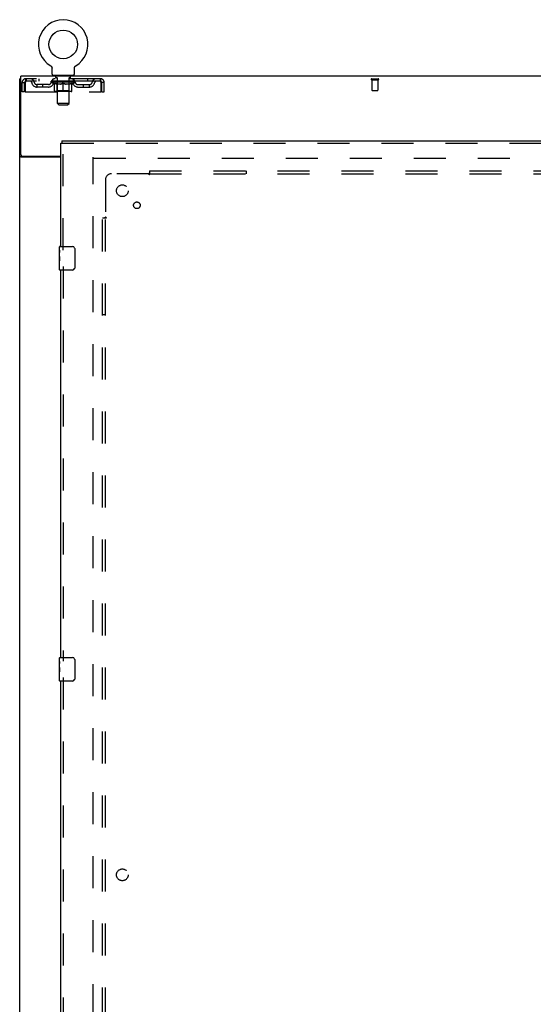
# Model space of a CAD drawing. Header units: inches. Extents: x 0 to 248, y 0 to 160.
# Tile 13 of 73: x 47 to 69, y 76 to 118. Entities that reach past the tile are written whole.
import ezdxf

# ---------------------------------------------------------------- set-up
doc = ezdxf.new("R2010")
doc.units = ezdxf.units.IN
doc.header["$LTSCALE"] = 13.627625
doc.header["$MEASUREMENT"] = 0
doc.linetypes.add('HIDDEN', pattern=[0.2, 0.1, -0.1])
doc.layers.get('0').update_dxf_attribs({"linetype": 'CONTINUOUS'})
for name, color, linetype in [('DEFAULT_2', 8, 'HIDDEN'), ('LEFTHAND_DOOR_ASSEMBLY', 7, 'CONTINUOUS'), ('SUBPANEL', 7, 'CONTINUOUS')]:
    doc.layers.add(name, color=color, linetype=linetype)

msp = doc.modelspace()

# ---------------------------------------------------------------- linework, layer by layer
at = {"color": 7, "linetype": 'Continuous'}
for p, q in [((48.399, 116.285), (48.399, 116.285)), ((48.399, 116.285), (48.402, 116.284)), ((48.402, 116.284), (48.405, 116.282)), ((48.405, 116.282), (48.406, 116.281)), ((48.406, 116.281), (48.41, 116.278)), ((48.41, 116.278), (48.413, 116.276)), ((48.413, 116.276), (48.417, 116.273)), ((48.416, 116.273), (48.42, 116.27)), ((48.42, 116.27), (48.423, 116.267)), ((48.423, 116.267), (48.426, 116.264)), ((48.426, 116.264), (48.429, 116.261)), ((48.429, 116.261), (48.432, 116.257)), ((48.432, 116.257), (48.434, 116.254)), ((48.434, 116.254), (48.437, 116.251)), ((48.437, 116.251), (48.439, 116.247)), ((48.439, 116.247), (48.442, 116.243)), ((48.442, 116.243), (48.444, 116.24)), ((48.444, 116.24), (48.446, 116.236)), ((48.446, 116.236), (48.448, 116.232)), ((48.448, 116.232), (48.45, 116.228)), ((48.45, 116.228), (48.451, 116.224)), ((48.451, 116.224), (48.453, 116.22)), ((48.453, 116.22), (48.454, 116.216)), ((48.454, 116.216), (48.456, 116.212)), ((48.46, 115.929), (48.46, 116.178)), ((49.41, 116.178), (49.41, 116.182)), ((49.41, 115.929), (49.41, 116.178)), ((49.414, 116.207), (49.415, 116.212)), ((49.415, 116.212), (49.416, 116.216)), ((49.416, 116.216), (49.418, 116.22)), ((49.418, 116.22), (49.419, 116.224)), ((49.419, 116.224), (49.421, 116.228)), ((49.421, 116.228), (49.423, 116.232)), ((49.423, 116.232), (49.424, 116.236)), ((49.424, 116.236), (49.427, 116.24)), ((49.427, 116.24), (49.429, 116.243)), ((49.429, 116.243), (49.431, 116.247)), ((49.431, 116.247), (49.434, 116.251)), ((49.434, 116.251), (49.436, 116.254)), ((49.436, 116.254), (49.439, 116.257)), ((49.439, 116.257), (49.442, 116.261)), ((49.442, 116.261), (49.445, 116.264)), ((49.445, 116.264), (49.448, 116.267)), ((49.448, 116.267), (49.451, 116.27)), ((49.451, 116.27), (49.454, 116.273)), ((49.454, 116.273), (49.457, 116.276)), ((49.457, 116.276), (49.461, 116.278)), ((49.461, 116.278), (49.464, 116.281)), ((49.464, 116.281), (49.466, 116.282)), ((49.464, 116.281), (49.466, 116.282)), ((49.466, 116.282), (49.469, 116.284)), ((49.469, 116.284), (49.472, 116.285)), ((49.472, 116.285), (49.472, 116.285)), ((47.133, 115.735), (47.081, 115.735)), ((48.498, 115.869), (48.498, 115.839)), ((49.373, 115.869), (48.498, 115.869)), ((49.373, 115.869), (49.373, 115.839))]:
    msp.add_line(p, q, dxfattribs=at)
at = {"color": 3, "linetype": 'Continuous'}
for p, q in [((47.081, 47.943), (47.081, 115.735)), ((47.133, 112.503), (47.133, 115.839)), ((124.779, 115.839), (47.133, 115.839)), ((48.831, 112.391), (47.151, 112.391)), ((47.193, 112.443), (48.831, 112.443))]:
    msp.add_line(p, q, dxfattribs=at)
at = {"color": 7, "linetype": 'Continuous'}
for points in [[(48.456, 116.212), (48.457, 116.207), (48.458, 116.203), (48.458, 116.199), (48.459, 116.195), (48.46, 116.19), (48.46, 116.186), (48.46, 116.182), (48.46, 116.178)], [(48.46, 116.186), (48.46, 116.182), (48.46, 116.178)], [(49.41, 116.182), (49.411, 116.186), (49.411, 116.19), (49.411, 116.195), (49.412, 116.199), (49.413, 116.203), (49.414, 116.207)], [(49.41, 116.182), (49.411, 116.186), (49.411, 116.19), (49.411, 116.195), (49.412, 116.199)]]:
    msp.add_lwpolyline(points, dxfattribs=at)
at = {"color": 3, "linetype": 'Continuous'}
for points in [[(47.116, 112.406), (47.112, 112.407), (47.109, 112.408), (47.105, 112.409), (47.102, 112.411), (47.099, 112.412), (47.096, 112.413), (47.094, 112.415), (47.091, 112.416), (47.089, 112.418), (47.087, 112.419), (47.086, 112.421), (47.084, 112.423), (47.083, 112.424), (47.082, 112.426), (47.082, 112.428), (47.081, 112.43), (47.081, 112.431)], [(47.151, 112.391), (47.149, 112.392), (47.147, 112.394), (47.144, 112.395), (47.142, 112.396), (47.138, 112.398), (47.135, 112.399), (47.131, 112.401), (47.127, 112.402), (47.116, 112.406)]]:
    msp.add_lwpolyline(points, dxfattribs=at)
at = {"color": 7, "linetype": 'Continuous'}
msp.add_circle((48.935, 117.193), 0.609, dxfattribs=at)
for centre, radius, start, end in [((48.935, 117.193), 1.054, 300.3993, 239.6007), ((48.52, 115.929), 0.06, 180, 270), ((49.35, 115.929), 0.06, 270, 360)]:
    msp.add_arc(centre, radius, start, end, dxfattribs=at)
at = {"color": 3, "linetype": 'Continuous'}
msp.add_arc((47.193, 112.503), 0.06, 180, 270, dxfattribs=at)
at = {"layer": 'DEFAULT_2', "color": 8, "linetype": 'HIDDEN'}
for p, q in [((48.399, 116.285), (48.399, 116.285)), ((48.405, 116.282), (48.406, 116.281)), ((49.472, 116.285), (49.472, 116.285)), ((47.352, 115.735), (47.352, 115.631)), ((50.518, 115.735), (47.352, 115.735)), ((47.904, 115.735), (47.904, 115.631)), ((48.498, 115.631), (48.498, 115.735)), ((48.59, 115.869), (48.59, 115.839)), ((48.625, 115.779), (48.625, 115.859)), ((48.694, 115.769), (48.635, 115.769)), ((48.686, 114.679), (48.686, 115.759)), ((49.235, 115.769), (49.176, 115.769)), ((49.184, 114.679), (49.184, 115.759)), ((49.245, 115.779), (49.245, 115.859)), ((49.28, 115.869), (49.28, 115.839)), ((49.373, 115.631), (49.373, 115.735)), ((49.967, 115.735), (49.967, 115.631)), ((50.518, 115.631), (50.518, 115.735)), ((62.071, 115.735), (62.355, 115.735)), ((47.185, 115.172), (47.185, 115.568)), ((47.185, 115.568), (47.289, 115.568)), ((47.289, 115.172), (47.289, 115.568)), ((47.319, 115.568), (47.319, 115.172)), ((50.518, 115.631), (47.352, 115.631)), ((47.821, 115.38), (47.821, 115.484)), ((48.304, 115.484), (47.821, 115.484)), ((48.304, 115.38), (47.821, 115.38)), ((48.071, 115.38), (48.071, 115.484)), ((48.429, 115.593), (48.429, 115.631)), ((48.556, 115.504), (48.429, 115.593)), ((49.441, 115.593), (48.429, 115.593)), ((48.437, 115.625), (48.437, 115.631)), ((48.444, 115.623), (48.444, 115.625)), ((48.444, 115.623), (49.427, 115.623)), ((48.451, 115.623), (48.451, 115.625)), ((48.452, 115.623), (48.452, 115.625)), ((48.46, 115.625), (48.46, 115.631)), ((48.473, 115.623), (48.473, 115.625)), ((48.474, 115.623), (48.474, 115.625)), ((48.497, 115.625), (48.497, 115.631)), ((48.508, 115.623), (48.508, 115.625)), ((48.511, 115.623), (48.511, 115.625)), ((48.674, 115.625), (48.513, 115.625)), ((48.548, 115.625), (48.548, 115.631)), ((48.549, 115.623), (48.549, 115.625)), ((48.549, 115.623), (48.549, 115.625)), ((48.552, 115.623), (48.552, 115.625)), ((48.556, 115.504), (48.565, 115.504)), ((48.557, 115.623), (48.557, 115.625)), ((48.557, 115.623), (48.557, 115.625)), ((48.56, 115.623), (48.56, 115.625)), ((48.563, 115.623), (48.563, 115.626)), ((48.565, 115.214), (48.565, 115.539)), ((48.566, 115.623), (48.566, 115.625)), ((48.578, 115.623), (48.578, 115.625)), ((48.592, 115.623), (48.592, 115.627)), ((48.592, 115.623), (48.592, 115.625)), ((48.609, 115.623), (48.609, 115.625)), ((48.61, 115.625), (48.61, 115.631)), ((48.618, 115.623), (48.618, 115.625)), ((48.621, 115.623), (48.621, 115.625)), ((48.628, 115.623), (48.628, 115.625)), ((48.637, 115.623), (48.637, 115.629)), ((48.65, 115.623), (48.65, 115.625)), ((48.652, 115.623), (48.652, 115.625)), ((48.674, 115.623), (48.674, 115.625)), ((48.727, 115.625), (48.678, 115.625)), ((48.822, 115.504), (48.679, 115.504)), ((48.682, 115.625), (48.682, 115.631)), ((48.685, 115.216), (48.685, 115.591)), ((48.688, 115.623), (48.688, 115.625)), ((48.691, 115.623), (48.691, 115.625)), ((48.696, 115.623), (48.696, 115.63)), ((48.699, 115.623), (48.699, 115.625)), ((48.708, 115.623), (48.708, 115.625)), ((48.728, 115.623), (48.728, 115.625)), ((48.787, 115.625), (48.74, 115.625)), ((48.756, 115.623), (48.756, 115.625)), ((48.762, 115.625), (48.762, 115.631)), ((48.765, 115.623), (48.765, 115.625)), ((48.767, 115.623), (48.767, 115.63)), ((48.769, 115.623), (48.769, 115.625)), ((48.775, 115.623), (48.775, 115.626)), ((48.787, 115.623), (48.787, 115.625)), ((48.852, 115.625), (48.808, 115.625)), ((48.819, 115.623), (48.819, 115.625)), ((48.844, 115.625), (48.935, 115.631)), ((48.847, 115.625), (48.847, 115.631)), ((48.848, 115.631), (48.847, 115.631)), ((48.848, 115.625), (48.848, 115.631)), ((48.848, 115.623), (48.848, 115.625)), ((48.851, 115.623), (48.851, 115.626)), ((48.852, 115.623), (48.852, 115.625)), ((48.852, 115.623), (48.852, 115.625)), ((48.919, 115.625), (48.88, 115.625)), ((48.885, 115.623), (48.885, 115.625)), ((48.919, 115.623), (48.919, 115.625)), ((48.933, 115.626), (48.933, 115.625)), ((48.933, 115.623), (48.933, 115.626)), ((48.933, 115.623), (48.933, 115.625)), ((48.935, 115.625), (48.935, 115.631)), ((48.935, 115.184), (48.935, 115.539)), ((48.937, 115.623), (48.937, 115.626)), ((48.937, 115.626), (48.937, 115.625)), ((48.937, 115.623), (48.937, 115.625)), ((48.939, 115.625), (48.99, 115.625)), ((48.952, 115.623), (48.952, 115.625)), ((48.965, 115.625), (48.965, 115.629)), ((48.965, 115.629), (49.027, 115.625)), ((48.982, 115.625), (48.982, 115.628)), ((48.986, 115.623), (48.986, 115.625)), ((49.019, 115.623), (49.019, 115.625)), ((49.019, 115.623), (49.019, 115.625)), ((49.019, 115.625), (49.062, 115.625)), ((49.02, 115.623), (49.02, 115.626)), ((49.023, 115.625), (49.023, 115.631)), ((49.023, 115.625), (49.023, 115.631)), ((49.023, 115.631), (49.023, 115.631)), ((49.023, 115.623), (49.023, 115.625)), ((49.192, 115.504), (49.048, 115.504)), ((49.052, 115.623), (49.052, 115.625)), ((49.083, 115.623), (49.083, 115.625)), ((49.083, 115.625), (49.13, 115.625)), ((49.095, 115.623), (49.095, 115.626)), ((49.101, 115.623), (49.101, 115.625)), ((49.104, 115.623), (49.104, 115.63)), ((49.105, 115.623), (49.105, 115.625)), ((49.108, 115.625), (49.108, 115.631)), ((49.114, 115.623), (49.114, 115.625)), ((49.143, 115.623), (49.143, 115.625)), ((49.143, 115.625), (49.193, 115.625)), ((49.162, 115.623), (49.162, 115.625)), ((49.171, 115.623), (49.171, 115.625)), ((49.174, 115.623), (49.174, 115.63)), ((49.179, 115.623), (49.179, 115.625)), ((49.183, 115.623), (49.183, 115.625)), ((49.185, 115.216), (49.185, 115.591)), ((49.188, 115.625), (49.188, 115.631)), ((49.197, 115.623), (49.197, 115.625)), ((49.197, 115.625), (49.358, 115.625)), ((49.218, 115.623), (49.218, 115.625)), ((49.221, 115.623), (49.221, 115.625)), ((49.233, 115.623), (49.233, 115.629)), ((49.242, 115.623), (49.242, 115.625)), ((49.25, 115.623), (49.25, 115.625)), ((49.253, 115.623), (49.253, 115.625)), ((49.261, 115.625), (49.261, 115.631)), ((49.262, 115.623), (49.262, 115.625)), ((49.278, 115.623), (49.278, 115.627)), ((49.278, 115.623), (49.278, 115.625)), ((49.293, 115.623), (49.293, 115.625)), ((49.304, 115.623), (49.304, 115.625)), ((49.306, 115.214), (49.306, 115.539)), ((49.306, 115.504), (49.314, 115.504)), ((49.308, 115.623), (49.308, 115.626)), ((49.31, 115.623), (49.31, 115.625)), ((49.313, 115.623), (49.313, 115.625)), ((49.313, 115.623), (49.313, 115.625)), ((49.314, 115.504), (49.441, 115.593)), ((49.319, 115.623), (49.319, 115.625)), ((49.321, 115.623), (49.321, 115.625)), ((49.322, 115.623), (49.322, 115.625)), ((49.323, 115.625), (49.323, 115.631)), ((49.36, 115.623), (49.36, 115.625)), ((49.362, 115.623), (49.362, 115.625)), ((49.374, 115.625), (49.374, 115.631)), ((49.396, 115.623), (49.396, 115.625)), ((49.398, 115.623), (49.398, 115.625)), ((49.411, 115.625), (49.411, 115.631)), ((49.419, 115.623), (49.419, 115.625)), ((49.42, 115.623), (49.42, 115.625)), ((49.427, 115.623), (49.427, 115.625)), ((49.434, 115.625), (49.434, 115.631)), ((49.441, 115.593), (49.441, 115.631)), ((49.567, 115.484), (50.05, 115.484)), ((49.567, 115.38), (50.05, 115.38)), ((49.8, 115.38), (49.8, 115.484)), ((50.05, 115.38), (50.05, 115.484)), ((50.551, 115.172), (50.551, 115.568)), ((50.581, 115.172), (50.581, 115.568)), ((50.685, 115.568), (50.581, 115.568)), ((50.685, 115.172), (50.685, 115.568)), ((62.071, 115.692), (62.355, 115.692)), ((62.089, 115.692), (62.089, 115.245)), ((62.337, 115.692), (62.337, 115.245)), ((47.289, 115.172), (47.185, 115.172)), ((47.319, 115.172), (50.551, 115.172)), ((49.276, 115.184), (48.594, 115.184)), ((48.685, 115.216), (48.653, 115.184)), ((49.185, 115.216), (48.685, 115.216)), ((49.185, 115.216), (49.217, 115.184)), ((50.581, 115.172), (50.685, 115.172)), ((62.099, 115.235), (62.327, 115.235)), ((48.746, 114.619), (48.686, 114.679)), ((49.184, 114.679), (48.686, 114.679)), ((48.746, 114.619), (49.124, 114.619)), ((49.124, 114.619), (49.184, 114.679)), ((50.206, 51.287), (50.206, 112.391)), ((84.31, 112.339), (50.22, 112.339))]:
    msp.add_line(p, q, dxfattribs=at)
for points in [[(47.352, 115.735), (47.35, 115.734), (47.348, 115.731), (47.345, 115.725), (47.343, 115.718), (47.34, 115.709), (47.338, 115.698), (47.336, 115.686), (47.333, 115.672), (47.331, 115.657), (47.329, 115.64), (47.326, 115.623), (47.324, 115.605), (47.322, 115.586), (47.319, 115.568)], [(50.551, 115.568), (50.549, 115.586), (50.547, 115.605), (50.544, 115.623), (50.542, 115.64), (50.539, 115.657), (50.537, 115.672), (50.535, 115.686), (50.532, 115.698), (50.53, 115.709), (50.528, 115.718), (50.525, 115.725), (50.523, 115.731), (50.521, 115.734), (50.518, 115.735)], [(47.352, 115.631), (47.35, 115.63), (47.348, 115.629), (47.345, 115.627), (47.343, 115.625), (47.34, 115.621), (47.338, 115.617), (47.336, 115.612), (47.333, 115.607), (47.331, 115.601), (47.329, 115.595), (47.326, 115.589), (47.324, 115.582), (47.322, 115.575), (47.319, 115.568)], [(48.565, 115.539), (48.585, 115.531), (48.606, 115.524), (48.626, 115.518), (48.645, 115.512), (48.665, 115.508), (48.685, 115.504)], [(48.679, 115.504), (48.66, 115.508), (48.641, 115.512), (48.622, 115.518), (48.603, 115.524), (48.584, 115.531), (48.565, 115.538)], [(48.815, 115.504), (48.834, 115.508), (48.854, 115.512), (48.874, 115.518), (48.894, 115.524), (48.915, 115.531), (48.935, 115.539)], [(48.935, 115.538), (48.916, 115.53), (48.897, 115.524), (48.878, 115.518), (48.859, 115.512), (48.841, 115.508), (48.822, 115.504)], [(48.935, 115.539), (48.956, 115.531), (48.977, 115.524), (48.997, 115.518), (49.016, 115.512), (49.036, 115.508), (49.056, 115.504)], [(49.048, 115.504), (49.03, 115.508), (49.011, 115.512), (48.992, 115.518), (48.974, 115.524), (48.955, 115.53), (48.935, 115.538)], [(49.186, 115.504), (49.206, 115.508), (49.225, 115.512), (49.245, 115.518), (49.265, 115.524), (49.285, 115.531), (49.306, 115.539)], [(49.306, 115.538), (49.286, 115.531), (49.267, 115.524), (49.248, 115.518), (49.229, 115.512), (49.211, 115.508), (49.192, 115.504)], [(50.551, 115.568), (50.549, 115.575), (50.547, 115.582), (50.544, 115.589), (50.542, 115.595), (50.539, 115.601), (50.537, 115.607), (50.535, 115.612), (50.532, 115.617), (50.53, 115.621), (50.528, 115.625), (50.525, 115.627), (50.523, 115.629), (50.521, 115.63), (50.518, 115.631)]]:
    msp.add_lwpolyline(points, dxfattribs=at)
for centre, radius, start, end in [((47.352, 115.568), 0.167, 90, 180), ((47.532, 115.568), 0.167, 8.0716, 90), ((48.593, 115.568), 0.167, 90, 171.9284), ((48.615, 115.859), 0.01, 0, 90), ((48.635, 115.779), 0.01, 180, 270), ((48.676, 115.759), 0.01, 0, 90), ((49.194, 115.759), 0.01, 90, 180), ((49.235, 115.779), 0.01, 270, 360), ((49.255, 115.859), 0.01, 90, 180), ((49.278, 115.568), 0.167, 8.0716, 90), ((50.339, 115.568), 0.167, 90, 171.9284), ((50.518, 115.568), 0.167, 0, 90), ((62.071, 115.713), 0.0215, 90, 270), ((62.355, 115.713), 0.0215, 270, 90), ((47.352, 115.568), 0.063, 90, 180), ((47.532, 115.568), 0.0625, 7.9863, 90), ((47.821, 115.609), 0.229, 187.9863, 270), ((47.821, 115.609), 0.125, 188.0716, 270), ((48.304, 115.609), 0.125, 270, 351.9284), ((48.304, 115.609), 0.229, 270, 352.0137), ((48.592, 115.568), 0.0625, 90, 172.0137), ((48.653, 115.591), 0.0318, 0, 90), ((49.217, 115.591), 0.0318, 90, 180), ((49.278, 115.568), 0.0625, 7.9863, 90), ((49.567, 115.609), 0.229, 187.9863, 270), ((49.567, 115.609), 0.125, 188.0716, 270), ((50.05, 115.609), 0.125, 270, 351.9284), ((50.05, 115.609), 0.229, 270, 352.0137), ((50.339, 115.568), 0.0625, 90, 172.0137), ((50.518, 115.568), 0.063, 0, 90), ((48.594, 115.214), 0.0296, 180, 270), ((49.276, 115.214), 0.0296, 270, 360), ((62.099, 115.245), 0.01, 180, 270), ((62.327, 115.245), 0.01, 270, 360)]:
    msp.add_arc(centre, radius, start, end, dxfattribs=at)
for centre, major_axis, ratio, start_param, end_param in [((48.935, 115.631), (0.506, 0.005), 0.05963, 2.96643, 3.140963), ((48.413, 115.621), (0.158, 0), 0.060556, 0.430652, 1.470503), ((48.935, 115.631), (0.506, 0), 0.060556, -3.141593, -2.96706), ((48.413, 115.616), (0.158, 0.002), 0.05963, 1.376596, 1.469874), ((48.935, 115.631), (0.506, 0.011), 0.05688, 2.791345, 2.965878), ((48.394, 115.621), (0.158, 0.002), 0.05963, 0.25549, 1.295341), ((48.449, 115.621), (0.158, -0.002), 0.05963, 0.605815, 1.645666), ((48.935, 115.631), (0.506, -0.005), 0.05963, -2.96643, -2.791898), ((48.449, 115.616), (0.158, 0), 0.060556, 1.551758, 1.645036), ((48.394, 115.616), (0.158, 0.003), 0.05688, 1.20151, 1.294789), ((48.449, 115.618), (0.131, 0.001), 0.05963, 1.065228, 1.614276), ((48.434, 115.618), (0.131, 0.003), 0.05688, 0.890143, 1.43919), ((48.48, 115.618), (0.131, 0), 0.060556, 1.240391, 1.789438), ((48.935, 115.631), (0.506, 0.015), 0.052395, 2.616403, 2.790936), ((48.391, 115.621), (0.158, 0.003), 0.05688, 0.080405, 1.120256), ((48.499, 115.621), (0.158, -0.003), 0.05688, 0.7809, 1.820751), ((48.935, 115.631), (0.506, -0.011), 0.05688, -2.791345, -2.616812), ((48.499, 115.616), (0.158, -0.002), 0.05963, 1.72692, 1.820198), ((48.391, 115.616), (0.158, 0.005), 0.052395, 1.026568, 1.119847), ((48.433, 115.618), (0.131, 0.004), 0.052395, 0.715201, 1.264248), ((48.524, 115.618), (0.131, -0.001), 0.05963, 1.415553, 1.9646), ((48.935, 115.631), (0.506, 0.02), 0.046319, 2.441654, 2.616187), ((48.562, 115.621), (0.158, -0.005), 0.052395, 0.955842, 1.995693), ((48.404, 115.621), (0.158, 0.005), 0.052395, -0.094537, 0.945314), ((48.935, 115.631), (0.506, -0.015), 0.052395, -2.616403, -2.44187), ((48.562, 115.616), (0.158, -0.003), 0.05688, 1.902006, 1.995284), ((48.404, 115.616), (0.158, 0.006), 0.046319, 0.851819, 0.945098), ((48.448, 115.618), (0.131, 0.005), 0.046319, 0.540452, 1.089499), ((48.581, 115.618), (0.131, -0.003), 0.05688, 1.590638, 2.139686), ((48.935, 115.631), (0.506, 0.024), 0.038841, 2.267123, 2.441656), ((48.637, 115.621), (0.158, -0.006), 0.046319, 1.130591, 2.170442), ((48.434, 115.621), (0.158, 0.006), 0.046319, -0.269286, 0.770565), ((48.935, 115.631), (0.506, -0.02), 0.046319, -2.441654, -2.267121), ((48.637, 115.616), (0.158, -0.005), 0.052395, 2.076947, 2.170226), ((48.434, 115.616), (0.158, 0.007), 0.038841, 0.677289, 0.770567), ((48.477, 115.618), (0.131, 0.006), 0.038841, 0.365921, 0.914969), ((48.649, 115.618), (0.131, -0.004), 0.052395, 1.76558, 2.314627), ((48.935, 115.631), (0.506, 0.027), 0.030195, 2.09281, 2.267343), ((48.72, 115.621), (0.158, -0.007), 0.038841, 1.305122, 2.344973), ((48.479, 115.621), (0.158, 0.007), 0.038841, -0.443817, 0.596034), ((48.935, 115.631), (0.506, -0.024), 0.038841, -2.267123, -2.092591), ((48.72, 115.616), (0.158, -0.006), 0.046319, 2.251696, 2.344975), ((48.479, 115.616), (0.158, 0.008), 0.030195, 0.502975, 0.596254), ((48.521, 115.618), (0.131, 0.007), 0.030195, 0.191608, 0.740655), ((48.725, 115.618), (0.131, -0.005), 0.046319, 1.940329, 2.489376), ((48.538, 115.621), (0.158, 0.008), 0.030195, -0.61813, 0.421721), ((48.935, 115.631), (0.506, 0.029), 0.020645, 1.918687, 2.09322), ((48.811, 115.621), (0.158, -0.008), 0.030195, 1.479435, 2.519286), ((48.935, 115.631), (0.506, -0.027), 0.030195, -2.09281, -1.918277), ((48.811, 115.616), (0.158, -0.007), 0.038841, 2.426227, 2.519505), ((48.538, 115.616), (0.158, 0.009), 0.020645, 0.328852, 0.422131), ((48.577, 115.618), (0.131, 0.007), 0.020645, 0.017485, 0.566532), ((48.808, 115.618), (0.131, -0.006), 0.038841, 2.11486, 2.663907), ((48.609, 115.621), (0.158, 0.009), 0.020645, -0.792253, 0.247598), ((48.935, 115.631), (0.506, 0.03), 0.010478, 1.744704, 1.919237), ((48.905, 115.621), (0.158, -0.009), 0.020645, 1.653558, 2.693409), ((48.935, 115.631), (0.506, -0.029), 0.020645, -1.918687, -1.744154), ((48.905, 115.616), (0.158, -0.008), 0.030195, 2.60054, 2.693819), ((48.609, 115.616), (0.158, 0.009), 0.010478, 0.154869, 0.248148), ((48.644, 115.618), (0.131, 0.008), 0.010478, 6.126688, 6.675735), ((48.894, 115.618), (0.131, -0.007), 0.030195, 2.289173, 2.83822), ((48.689, 115.621), (0.158, 0.009), 0.010478, -0.966236, -0.000846), ((49, 115.621), (0.158, -0.009), 0.010478, 1.827541, 2.867392), ((48.935, 115.631), (0.506, -0.03), 0.010478, -1.744704, -1.563007), ((49, 115.616), (0.158, -0.009), 0.020645, 2.774664, 2.867942), ((48.982, 115.618), (0.131, -0.007), 0.020645, 2.463296, 3.012344), ((48.871, 115.621), (0.158, 0.009), 0.010478, 0.274201, 1.314052), ((48.802, 115.618), (0.131, 0.008), 0.010478, -0.000483, 0.504314), ((48.778, 115.616), (0.158, 0.009), 0.010478, 0.099668, 0.192946), ((48.935, 115.631), (0.506, 0.03), 0.010478, -1.571421, -1.396888), ((49.069, 115.618), (0.131, -0.008), 0.010478, 2.637279, 3.14189), ((49.093, 115.616), (0.158, -0.009), 0.010478, 2.74231, 2.948646), ((48.966, 115.621), (0.158, 0.009), 0.020645, 0.448184, 1.488034), ((48.888, 115.618), (0.131, 0.007), 0.020645, 0.129249, 0.678296), ((48.871, 115.616), (0.158, 0.009), 0.020645, 0.273651, 0.366929), ((48.935, 115.631), (0.506, 0.029), 0.020645, -1.397439, -1.222906), ((49.181, 115.621), (0.158, -0.009), 0.010478, -3.140747, -2.175357), ((48.935, 115.631), (0.506, -0.03), 0.010478, 1.222355, 1.396888), ((49.06, 115.621), (0.158, 0.008), 0.030195, 0.622307, 1.662158), ((48.976, 115.618), (0.131, 0.007), 0.030195, 0.303372, 0.852419), ((49.227, 115.618), (0.131, -0.008), 0.010478, 2.749043, 3.29809), ((49.262, 115.621), (0.158, -0.009), 0.020645, 2.893995, 3.933846), ((48.966, 115.616), (0.158, 0.008), 0.030195, 0.447774, 0.541052), ((49.262, 115.616), (0.158, -0.009), 0.010478, 2.893445, 2.986723), ((48.935, 115.631), (0.506, 0.027), 0.030195, -1.223315, -1.048783), ((48.935, 115.631), (0.506, -0.029), 0.020645, 1.048373, 1.222906), ((49.15, 115.621), (0.158, 0.007), 0.038841, 0.79662, 1.836471), ((49.063, 115.618), (0.131, 0.006), 0.038841, 0.477686, 1.026733), ((49.294, 115.618), (0.131, -0.007), 0.020645, 2.57506, 3.124108), ((49.333, 115.621), (0.158, -0.008), 0.030195, 2.719872, 3.759723), ((49.234, 115.621), (0.158, 0.006), 0.046319, 0.971151, 2.011002), ((49.06, 115.616), (0.158, 0.007), 0.038841, 0.622087, 0.715366), ((49.333, 115.616), (0.158, -0.009), 0.020645, 2.719462, 2.812741), ((48.935, 115.631), (0.506, 0.024), 0.038841, -1.049002, -0.874469), ((48.935, 115.631), (0.506, -0.027), 0.030195, 0.87425, 1.048783), ((49.145, 115.618), (0.131, 0.005), 0.046319, 0.652216, 1.201263), ((49.309, 115.621), (0.158, 0.005), 0.052395, 1.1459, 2.185751), ((49.35, 115.618), (0.131, -0.007), 0.030195, 2.400937, 2.949985), ((49.392, 115.621), (0.158, -0.007), 0.038841, 2.545558, 3.585409), ((49.222, 115.618), (0.131, 0.004), 0.052395, 0.826965, 1.376012), ((49.15, 115.616), (0.158, 0.006), 0.046319, 0.796618, 0.889896), ((49.392, 115.616), (0.158, -0.008), 0.030195, 2.545339, 2.638617), ((49.372, 115.621), (0.158, 0.003), 0.05688, 1.320842, 2.360692), ((48.935, 115.631), (0.506, 0.02), 0.046319, -0.874471, -0.699939), ((48.935, 115.631), (0.506, -0.024), 0.038841, 0.699936, 0.874469), ((49.436, 115.621), (0.158, -0.006), 0.046319, 2.371028, 3.410879), ((49.393, 115.618), (0.131, -0.006), 0.038841, 2.226624, 2.775671), ((49.422, 115.621), (0.158, 0.002), 0.05963, 1.495927, 2.535778), ((49.289, 115.618), (0.131, 0.003), 0.05688, 1.001907, 1.550954), ((49.466, 115.621), (0.158, -0.005), 0.052395, 2.196279, 3.23613), ((49.423, 115.618), (0.131, -0.005), 0.046319, 2.052093, 2.601141), ((49.234, 115.616), (0.158, 0.005), 0.052395, 0.971367, 1.064645), ((49.457, 115.621), (0.158, 0), 0.060556, 1.671089, 2.71094), ((49.436, 115.616), (0.158, -0.007), 0.038841, 2.371026, 2.464304), ((49.48, 115.621), (0.158, -0.003), 0.05688, 2.021337, 3.061188), ((48.935, 115.631), (0.506, 0.015), 0.052395, -0.699723, -0.52519), ((48.935, 115.631), (0.506, -0.02), 0.046319, 0.525406, 0.699939), ((49.477, 115.621), (0.158, -0.002), 0.05963, 1.846251, 2.886102), ((49.346, 115.618), (0.131, 0.001), 0.05963, 1.176993, 1.72604), ((49.437, 115.618), (0.131, -0.004), 0.052395, 1.877344, 2.426392), ((49.391, 115.618), (0.131, 0), 0.060556, 1.352155, 1.901202), ((49.437, 115.618), (0.131, -0.003), 0.05688, 1.702402, 2.25145), ((49.421, 115.618), (0.131, -0.001), 0.05963, 1.527317, 2.076364), ((49.309, 115.616), (0.158, 0.003), 0.05688, 1.146309, 1.239587), ((49.466, 115.616), (0.158, -0.006), 0.046319, 2.196495, 2.289773), ((48.935, 115.631), (0.506, 0.011), 0.05688, -0.524781, -0.350248), ((48.935, 115.631), (0.506, -0.015), 0.052395, 0.350657, 0.52519), ((49.372, 115.616), (0.158, 0.002), 0.05963, 1.321394, 1.414673), ((49.48, 115.616), (0.158, -0.005), 0.052395, 2.021746, 2.115024), ((48.935, 115.631), (0.506, 0.005), 0.05963, -0.349695, -0.175162), ((48.935, 115.631), (0.506, -0.011), 0.05688, 0.175715, 0.350248), ((49.422, 115.616), (0.158, 0), 0.060556, 1.496556, 1.589835), ((49.477, 115.616), (0.158, -0.003), 0.05688, 1.846804, 1.940083), ((49.457, 115.616), (0.158, -0.002), 0.05963, 1.671719, 1.764997), ((48.935, 115.631), (0.506, 0), 0.060556, -0.174533, 0), ((48.935, 115.631), (0.506, -0.005), 0.05963, 0.000629, 0.175162)]:
    msp.add_ellipse(centre, major_axis=major_axis, ratio=ratio, start_param=start_param, end_param=end_param, dxfattribs=at)
at = {"layer": 'LEFTHAND_DOOR_ASSEMBLY', "color": 3, "linetype": 'Continuous'}
for p, q in [((48.831, 108.589), (48.831, 112.985)), ((48.873, 113.089), (84.977, 113.089)), ((48.831, 91.089), (48.831, 107.589)), ((48.831, 73.589), (48.831, 90.089))]:
    msp.add_line(p, q, dxfattribs=at)
at = {"layer": 'LEFTHAND_DOOR_ASSEMBLY', "color": 7, "linetype": 'Continuous'}
for p, q in [((48.831, 112.985), (48.873, 112.985)), ((48.873, 113.089), (48.873, 112.985)), ((48.771, 108.428), (48.771, 108.574)), ((48.786, 108.589), (49.326, 108.589)), ((48.771, 108.17), (48.771, 108.427)), ((48.777, 108.372), (48.771, 108.372)), ((48.771, 108.204), (48.778, 108.204)), ((48.771, 107.604), (48.771, 108.168)), ((48.778, 108.204), (48.778, 108.34)), ((49.426, 108.489), (49.426, 107.689)), ((48.773, 108.141), (48.771, 108.141)), ((48.771, 108.009), (48.777, 108.009)), ((48.771, 107.973), (48.778, 107.973)), ((48.771, 107.91), (48.778, 107.91)), ((48.771, 107.743), (48.778, 107.743)), ((48.778, 107.743), (48.778, 107.973)), ((49.326, 107.589), (48.786, 107.589)), ((48.771, 90.928), (48.771, 91.074)), ((48.786, 91.089), (49.326, 91.089)), ((49.426, 90.989), (49.426, 90.189)), ((48.771, 90.67), (48.771, 90.927)), ((48.777, 90.872), (48.771, 90.872)), ((48.771, 90.704), (48.778, 90.704)), ((48.771, 90.104), (48.771, 90.668)), ((48.773, 90.641), (48.771, 90.641)), ((48.778, 90.704), (48.778, 90.84)), ((48.771, 90.509), (48.777, 90.509)), ((48.771, 90.473), (48.778, 90.473)), ((48.771, 90.41), (48.778, 90.41)), ((48.771, 90.243), (48.778, 90.243)), ((48.778, 90.243), (48.778, 90.473)), ((49.326, 90.089), (48.786, 90.089))]:
    msp.add_line(p, q, dxfattribs=at)
at = {"layer": 'LEFTHAND_DOOR_ASSEMBLY', "color": 8, "linetype": 'HIDDEN'}
for p, q in [((48.873, 112.985), (84.977, 112.985)), ((48.935, 108.434), (48.935, 112.985)), ((48.935, 107.744), (48.935, 90.934)), ((48.935, 90.244), (48.935, 73.434))]:
    msp.add_line(p, q, dxfattribs=at)
at = {"layer": 'LEFTHAND_DOOR_ASSEMBLY', "color": 7, "linetype": 'Continuous'}
for points in [[(48.771, 108.428), (48.771, 108.424), (48.772, 108.42), (48.772, 108.414), (48.774, 108.401)], [(48.771, 108.17), (48.771, 108.162), (48.772, 108.153), (48.773, 108.143)], [(48.774, 108.401), (48.775, 108.394), (48.776, 108.385), (48.777, 108.377)], [(48.777, 108.377), (48.777, 108.368), (48.778, 108.359), (48.778, 108.35), (48.778, 108.34)], [(49.42, 108.525), (49.422, 108.519), (49.423, 108.513), (49.424, 108.507), (49.425, 108.501), (49.426, 108.495), (49.426, 108.489)], [(48.773, 108.143), (48.776, 108.109), (48.776, 108.097), (48.777, 108.085), (48.778, 108.072), (48.778, 108.06), (48.778, 108.047), (48.778, 108.034), (48.778, 108.021), (48.777, 108.009), (48.776, 107.996), (48.776, 107.984)], [(49.426, 107.689), (49.426, 107.682), (49.425, 107.676), (49.424, 107.67), (49.423, 107.664), (49.422, 107.658), (49.42, 107.653)], [(49.42, 91.025), (49.422, 91.019), (49.423, 91.013), (49.424, 91.007), (49.425, 91.001), (49.426, 90.995), (49.426, 90.989)], [(48.771, 90.928), (48.771, 90.924), (48.772, 90.92), (48.772, 90.914), (48.774, 90.901)], [(48.771, 90.67), (48.771, 90.662), (48.772, 90.653), (48.773, 90.643)], [(48.773, 90.643), (48.776, 90.609), (48.776, 90.597), (48.777, 90.585), (48.778, 90.572), (48.778, 90.56), (48.778, 90.547), (48.778, 90.534), (48.778, 90.521), (48.777, 90.509), (48.776, 90.496), (48.776, 90.484)], [(48.774, 90.901), (48.775, 90.894), (48.776, 90.885), (48.777, 90.877)], [(48.777, 90.877), (48.777, 90.868), (48.778, 90.859), (48.778, 90.85), (48.778, 90.84)], [(49.426, 90.189), (49.426, 90.182), (49.425, 90.176), (49.424, 90.17), (49.423, 90.164), (49.422, 90.158), (49.42, 90.153)]]:
    msp.add_lwpolyline(points, dxfattribs=at)
for centre, radius, start, end in [((48.786, 108.574), 0.015, 90, 180), ((49.326, 108.489), 0.1, 21.1999, 90), ((48.786, 107.604), 0.015, 180, 270), ((49.326, 107.689), 0.1, 270, 338.7946), ((48.786, 91.074), 0.015, 90, 180), ((49.326, 90.989), 0.1, 21.1999, 90), ((49.326, 90.189), 0.1, 270, 338.7946), ((48.786, 90.104), 0.015, 180, 270)]:
    msp.add_arc(centre, radius, start, end, dxfattribs=at)
for centre in [(49.034, 108.005), (49.034, 90.505)]:
    msp.add_ellipse(centre, major_axis=(0.263, 0), ratio=0.432808, start_param=3.141593, end_param=3.321581, dxfattribs=at)
at = {"layer": 'SUBPANEL', "color": 8, "linetype": 'HIDDEN'}
for p, q in [((52.577, 111.683), (50.988, 111.683)), ((52.596, 111.701), (52.588, 111.694)), ((52.613, 111.808), (52.613, 111.721)), ((52.613, 111.808), (119.3, 111.808)), ((52.613, 111.642), (52.613, 111.721)), ((52.613, 111.683), (119.3, 111.683)), ((56.738, 111.683), (56.738, 111.808)), ((50.738, 111.433), (50.738, 109.843)), ((50.613, 53.87), (50.613, 109.808)), ((50.613, 109.808), (50.699, 109.808)), ((50.699, 109.808), (50.778, 109.808)), ((50.738, 53.87), (50.738, 109.808)), ((50.738, 105.683), (50.613, 105.683))]:
    msp.add_line(p, q, dxfattribs=at)
for points in [[(52.588, 111.694), (52.586, 111.692), (52.584, 111.69), (52.582, 111.688), (52.58, 111.686), (52.579, 111.684), (52.577, 111.683)], [(52.59, 111.663), (52.587, 111.668), (52.586, 111.67), (52.584, 111.672), (52.583, 111.675), (52.582, 111.677), (52.58, 111.679), (52.579, 111.681), (52.577, 111.683)], [(52.613, 111.642), (52.611, 111.642), (52.609, 111.643), (52.607, 111.644), (52.606, 111.645), (52.604, 111.646), (52.603, 111.647), (52.601, 111.649), (52.6, 111.65), (52.598, 111.652), (52.597, 111.653), (52.595, 111.655), (52.594, 111.657), (52.593, 111.659), (52.591, 111.661), (52.59, 111.663)], [(52.613, 111.721), (52.611, 111.719), (52.609, 111.716), (52.607, 111.714), (52.606, 111.712), (52.604, 111.71), (52.602, 111.708), (52.6, 111.706), (52.599, 111.705), (52.597, 111.703), (52.596, 111.701)], [(50.724, 109.83), (50.726, 109.832), (50.728, 109.834), (50.73, 109.836), (50.732, 109.838), (50.734, 109.84), (50.736, 109.841), (50.738, 109.843)], [(50.752, 109.833), (50.75, 109.834), (50.748, 109.836), (50.745, 109.837), (50.743, 109.839), (50.741, 109.84), (50.739, 109.841), (50.738, 109.843)], [(50.778, 109.808), (50.778, 109.809), (50.777, 109.811), (50.776, 109.813), (50.775, 109.814), (50.774, 109.816), (50.773, 109.817), (50.772, 109.819), (50.77, 109.82), (50.768, 109.822), (50.767, 109.823), (50.765, 109.825), (50.763, 109.826), (50.761, 109.827), (50.759, 109.829), (50.757, 109.83), (50.752, 109.833)], [(50.699, 109.808), (50.701, 109.809), (50.704, 109.811), (50.706, 109.813), (50.708, 109.815), (50.71, 109.816), (50.712, 109.818), (50.714, 109.82), (50.715, 109.821), (50.717, 109.823), (50.719, 109.825), (50.724, 109.83)]]:
    msp.add_lwpolyline(points, dxfattribs=at)
for centre, radius in [((51.456, 110.964), 0.25), ((52.075, 110.345), 0.141), ((51.456, 81.839), 0.25)]:
    msp.add_circle(centre, radius, dxfattribs=at)
msp.add_arc((50.988, 111.433), 0.25, 90, 180, dxfattribs=at)

doc.saveas('drawing.dxf')
